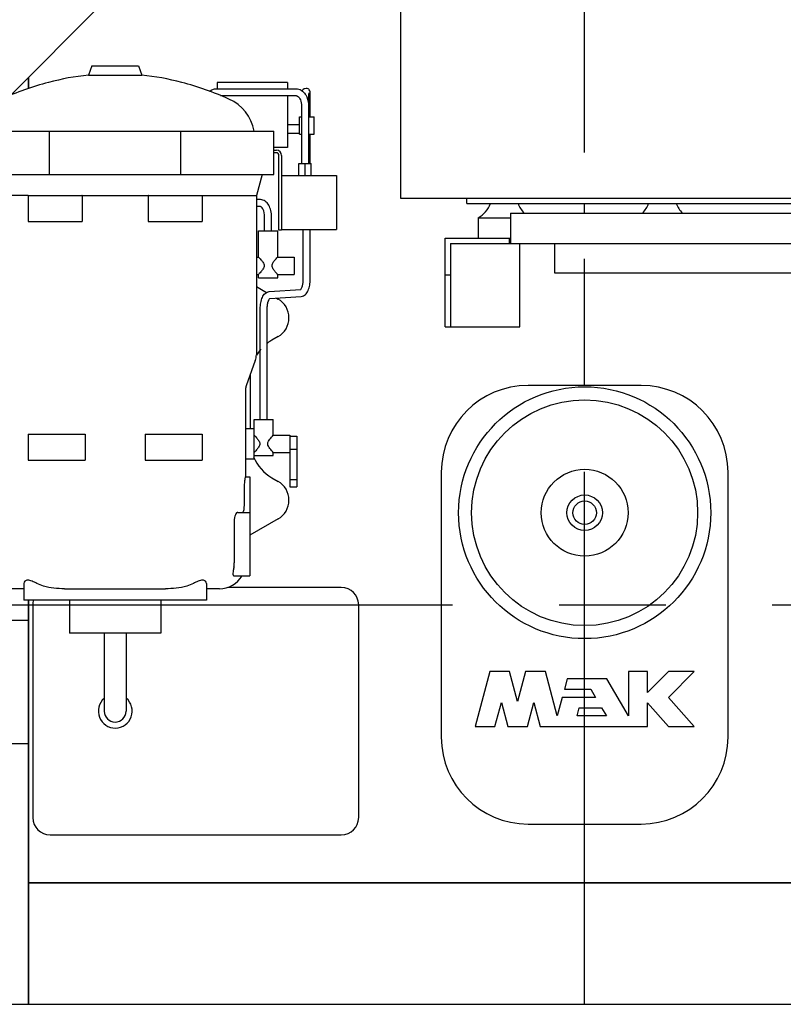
# Model space of a CAD drawing. Header units: millimetres. Extents: x 0 to 1189, y 0 to 841.
# Tile 36 of 140: x 396 to 432, y 250 to 295. Entities that reach past the tile are written whole.
import ezdxf

# ---------------------------------------------------------------- set-up
doc = ezdxf.new("R2010")
doc.units = ezdxf.units.MM
doc.header["$LTSCALE"] = 65.395
doc.linetypes.add('CENTER', pattern=[0.6, 0.375, -0.075, 0.075, -0.075])
for name, color, linetype in [('25007_030000_IMO-2_SKL_PBL1929', 7, 'CONTINUOUS'), ('25007_060000_IMO-2_SKL_PBL1882', 7, 'CONTINUOUS'), ('25007_060000_IMO-2_SKL_PBL1883', 7, 'CONTINUOUS'), ('25007_060000_IMO-2_SKL_PBL1884', 7, 'CONTINUOUS'), ('25007_060000_IMO-2_SKL_PBL1885', 7, 'CONTINUOUS'), ('25007_060000_IMO-2_SKL_PBL1886', 7, 'CONTINUOUS'), ('25007_060000_IMO-2_SKL_PBL1887', 7, 'CONTINUOUS'), ('25007_060000_IMO-2_SKL_PBL1888', 7, 'CONTINUOUS'), ('25007_060000_IMO-2_SKL_PBL1889', 7, 'CONTINUOUS'), ('25007_060000_IMO-2_SKL_PBL1891', 7, 'CONTINUOUS'), ('25007_060000_IMO-2_SKL_PBL1892', 7, 'CONTINUOUS'), ('25007_060000_IMO-2_SKL_PBL1894', 7, 'CONTINUOUS'), ('25007_060000_IMO-2_SKL_PBL1896', 7, 'CONTINUOUS'), ('25007_060000_IMO-2_SKL_PBL1897', 7, 'CONTINUOUS'), ('25007_060000_IMO-2_SKL_PBL1898', 7, 'CONTINUOUS'), ('25007_060000_IMO-2_SKL_PBL1899', 7, 'CONTINUOUS'), ('25097_000000_IMO-2_SKL_PBL1901', 7, 'CONTINUOUS'), ('25097_000000_IMO-2_SKL_PBL1902', 7, 'CONTINUOUS'), ('25097_000000_IMO-2_SKL_PBL1903', 7, 'CONTINUOUS'), ('25097_000000_IMO-2_SKL_PBL1905', 7, 'CONTINUOUS'), ('25097_000000_IMO-2_SKL_PBL1907', 7, 'CONTINUOUS'), ('25097_000000_IMO-2_SKL_PBL1909', 7, 'CONTINUOUS'), ('25097_000000_IMO-2_SKL_PBL1910', 7, 'CONTINUOUS'), ('25097_000000_IMO-2_SKL_PBL1913', 7, 'CONTINUOUS'), ('25097_030000_TLKGS_V_ABL1724', 7, 'CONTINUOUS'), ('25097_100000_TLKGS_V_ABL1879', 7, 'CONTINUOUS'), ('25097_200000_TLKGS_V_ABL1927', 7, 'CONTINUOUS'), ('25097_700000_TLKGS_V_ABL1725', 7, 'CONTINUOUS'), ('25097_800000_TLKGS_V_ABL1911', 7, 'CONTINUOUS'), ('new_view_7_VBL1720', 7, 'CONTINUOUS')]:
    doc.layers.add(name, color=color, linetype=linetype)

# ---------------------------------------------------------------- blocks, each defined once
blk = doc.blocks.new('25097_000000_IMO-2_SKL_PBL1910', base_point=(488.34, 279.1))
at = {"layer": '25097_000000_IMO-2_SKL_PBL1910', "color": 40, "linetype": 'CONTINUOUS'}
for p, q in [((396.8, 291.772), (396.8, 292.284)), ((396.8, 249.6), (396.8, 268.216)), ((396.8, 255.2), (579.88, 255.2))]:
    blk.add_line(p, q, dxfattribs=at)
blk = doc.blocks.new('25097_727000_27_SIMPLE1_B_ABL1726', base_point=(467.675, 307.393))
at = {"layer": '25097_000000_IMO-2_SKL_PBL1910'}
blk.add_blockref('25097_000000_IMO-2_SKL_PBL1910', (488.34, 279.1), dxfattribs=at)
blk = doc.blocks.new('25097_000000_IMO-2_SKL_PBL1909', base_point=(488.34, 279.1))
at = {"layer": '25097_000000_IMO-2_SKL_PBL1909', "color": 40, "linetype": 'CONTINUOUS'}
for p, q in [((396.8, 291.772), (396.8, 292.284)), ((396.8, 249.6), (396.8, 268.216)), ((396.8, 255.2), (579.88, 255.2))]:
    blk.add_line(p, q, dxfattribs=at)
blk = doc.blocks.new('25097_727200_01_SIMPLE1_X_ABL1908', base_point=(488.34, 282.3801))
at = {"layer": '25097_000000_IMO-2_SKL_PBL1909'}
blk.add_blockref('25097_000000_IMO-2_SKL_PBL1909', (488.34, 279.1), dxfattribs=at)
blk = doc.blocks.new('25097_700000_TLKGS_V_ABL1725', base_point=(467.675, 307.393))
at = {"layer": '25097_727000_27_SIMPLE1_B_ABL1726'}
blk.add_blockref('25097_727000_27_SIMPLE1_B_ABL1726', (467.675, 307.393), dxfattribs=at)
at = {"layer": '25097_727200_01_SIMPLE1_X_ABL1908'}
blk.add_blockref('25097_727200_01_SIMPLE1_X_ABL1908', (488.34, 282.38), dxfattribs=at)
blk = doc.blocks.new('25097_111000_21_SIMPLE1_T1_A_PBL1881', base_point=(488.7, 279.1))
at = {"layer": '25097_111000_21_SIMPLE1_T1_A_PBL1881', "color": 7, "linetype": 'CONTINUOUS'}
for p, q in [((396.8, 292.284), (396.8, 291.772)), ((396.8, 268.216), (396.8, 249.6)), ((579.88, 255.2), (396.8, 255.2))]:
    blk.add_line(p, q, dxfattribs=at)
blk = doc.blocks.new('25097_000000_IMO-2_SKL_PBL1905', base_point=(488.34, 279.1))
at = {"layer": '25097_000000_IMO-2_SKL_PBL1905', "color": 40, "linetype": 'CONTINUOUS'}
for p, q in [((396.8, 291.772), (396.8, 292.284)), ((396.8, 249.6), (396.8, 268.216)), ((396.8, 255.2), (579.88, 255.2))]:
    blk.add_line(p, q, dxfattribs=at)
blk = doc.blocks.new('25097_111000_21_SIMPLE1_A_ABL1880', base_point=(488.7, 282.38))
at = {"layer": '25097_000000_IMO-2_SKL_PBL1905'}
blk.add_blockref('25097_000000_IMO-2_SKL_PBL1905', (488.34, 279.1), dxfattribs=at)
at = {"layer": '25097_111000_21_SIMPLE1_T1_A_PBL1881'}
blk.add_blockref('25097_111000_21_SIMPLE1_T1_A_PBL1881', (488.7, 279.1), dxfattribs=at)
blk = doc.blocks.new('25097_000000_IMO-2_SKL_PBL1901', base_point=(488.34, 279.1))
at = {"layer": '25097_000000_IMO-2_SKL_PBL1901', "color": 40, "linetype": 'CONTINUOUS'}
for p, q in [((396.8, 291.772), (396.8, 292.284)), ((396.8, 249.6), (396.8, 268.216)), ((396.8, 255.2), (579.88, 255.2))]:
    blk.add_line(p, q, dxfattribs=at)
blk = doc.blocks.new('25097_171000_21_SIMPLE1_A_ABL1900', base_point=(488.34, 282.38))
at = {"layer": '25097_000000_IMO-2_SKL_PBL1901'}
blk.add_blockref('25097_000000_IMO-2_SKL_PBL1901', (488.34, 279.1), dxfattribs=at)
blk = doc.blocks.new('25097_000000_IMO-2_SKL_PBL1907', base_point=(488.34, 279.1))
at = {"layer": '25097_000000_IMO-2_SKL_PBL1907', "color": 40, "linetype": 'CONTINUOUS'}
for p, q in [((396.8, 291.772), (396.8, 292.284)), ((396.8, 249.6), (396.8, 268.216)), ((396.8, 255.2), (579.88, 255.2))]:
    blk.add_line(p, q, dxfattribs=at)
blk = doc.blocks.new('25097_111200_24_SIMPLE1_T9_X_PBL1914', base_point=(404.5, 263.1))
at = {"layer": '25097_111200_24_SIMPLE1_T9_X_PBL1914', "color": 7, "linetype": 'CONTINUOUS'}
for p, q in [((411.2, 268.8), (405.976, 268.8)), ((397, 268), (397, 258.2)), ((412, 258.2), (412, 268)), ((397.8, 257.4), (411.2, 257.4))]:
    blk.add_line(p, q, dxfattribs=at)
for centre, start, end in [((411.2, 268), 0, 90), ((397.8, 268), 164.2551, 180), ((397.8, 258.2), 180, 270), ((411.2, 258.2), 270, 360)]:
    blk.add_arc(centre, 0.8, start, end, dxfattribs=at)
blk = doc.blocks.new('25097_111200_24_SIMPLE1_T5_X_PBL1923', base_point=(422.4, 268))
at = {"layer": '25097_111200_24_SIMPLE1_T5_X_PBL1923', "color": 7, "linetype": 'CONTINUOUS'}
for p, q in [((425, 278.1), (419.8, 278.1)), ((415.8, 274.1), (415.8, 261.9)), ((429, 261.9), (429, 274.1)), ((418.035, 264.92), (417.36, 262.4)), ((418.946, 264.92), (418.035, 264.92)), ((419.314, 263.546), (418.946, 264.92)), ((419.682, 264.92), (419.314, 263.546)), ((420.593, 264.92), (419.682, 264.92)), ((421.14, 262.88), (420.593, 264.92)), ((424.416, 264.92), (424.416, 262.88)), ((425.296, 264.92), (424.416, 264.92)), ((425.296, 263.96), (425.296, 264.92)), ((426.256, 264.92), (425.296, 263.96)), ((426.256, 263.736), (427.44, 264.92)), ((427.44, 264.92), (426.256, 264.92)), ((421.599, 264.592), (421.47, 264.112)), ((423.428, 264.592), (421.599, 264.592)), ((424.416, 262.88), (423.428, 264.592)), ((421.47, 264.112), (422.689, 264.112)), ((422.689, 264.112), (422.906, 263.736)), ((418.271, 262.4), (418.567, 263.506)), ((418.567, 263.506), (418.864, 262.4)), ((419.765, 262.4), (420.061, 263.506)), ((420.061, 263.506), (420.358, 262.4)), ((421.369, 263.736), (421.14, 262.88)), ((422.906, 263.736), (421.369, 263.736)), ((425.296, 262.4), (425.296, 263.483)), ((425.296, 263.483), (426.256, 262.4)), ((427.44, 262.4), (426.256, 263.736)), ((422.051, 262.88), (422.152, 263.256)), ((422.152, 263.256), (423.183, 263.256)), ((423.183, 263.256), (423.4, 262.88)), ((423.4, 262.88), (422.051, 262.88)), ((417.36, 262.4), (418.271, 262.4)), ((418.864, 262.4), (419.765, 262.4)), ((420.358, 262.4), (425.296, 262.4)), ((426.256, 262.4), (427.44, 262.4)), ((419.8, 257.9), (425, 257.9))]:
    blk.add_line(p, q, dxfattribs=at)
for radius in [5.8, 5.2, 2, 0.818, 0.54]:
    blk.add_circle((422.4, 272.24), radius, dxfattribs=at)
for centre, start, end in [((419.8, 274.1), 90, 180), ((425, 274.1), 0, 90), ((419.8, 261.9), 180, 270), ((425, 261.9), 270, 360)]:
    blk.add_arc(centre, 4, start, end, dxfattribs=at)
blk = doc.blocks.new('25097_111200_24_SIMPLE1_T11_X_PBL2885', base_point=(400.793, 263.694))
at = {"layer": '25097_111200_24_SIMPLE1_T11_X_PBL2885', "color": 7, "linetype": 'CONTINUOUS'}
blk.add_arc((400.8, 263.1), 0.78, 131.1334, 50.2932, dxfattribs=at)
blk = doc.blocks.new('25097_111200_24_SIMPLE1_X_ABL1906', base_point=(488.34, 279.1))
at = {"layer": '25097_000000_IMO-2_SKL_PBL1907'}
blk.add_blockref('25097_000000_IMO-2_SKL_PBL1907', (488.34, 279.1), dxfattribs=at)
at = {"layer": '25097_111200_24_SIMPLE1_T11_X_PBL2885'}
blk.add_blockref('25097_111200_24_SIMPLE1_T11_X_PBL2885', (400.793, 263.694), dxfattribs=at)
at = {"layer": '25097_111200_24_SIMPLE1_T5_X_PBL1923'}
blk.add_blockref('25097_111200_24_SIMPLE1_T5_X_PBL1923', (422.4, 268), dxfattribs=at)
at = {"layer": '25097_111200_24_SIMPLE1_T9_X_PBL1914'}
blk.add_blockref('25097_111200_24_SIMPLE1_T9_X_PBL1914', (404.5, 263.1), dxfattribs=at)
blk = doc.blocks.new('25097_100000_TLKGS_V_ABL1879', base_point=(488.7, 282.3801))
at = {"layer": '25097_111000_21_SIMPLE1_A_ABL1880'}
blk.add_blockref('25097_111000_21_SIMPLE1_A_ABL1880', (488.7, 282.3801), dxfattribs=at)
at = {"layer": '25097_111200_24_SIMPLE1_X_ABL1906'}
blk.add_blockref('25097_111200_24_SIMPLE1_X_ABL1906', (488.34, 279.1), dxfattribs=at)
at = {"layer": '25097_171000_21_SIMPLE1_A_ABL1900'}
blk.add_blockref('25097_171000_21_SIMPLE1_A_ABL1900', (488.34, 282.3801), dxfattribs=at)
blk = doc.blocks.new('25097_000000_IMO-2_SKL_PBL1913', base_point=(488.34, 279.1))
at = {"layer": '25097_000000_IMO-2_SKL_PBL1913', "color": 40, "linetype": 'CONTINUOUS'}
for p, q in [((396.8, 291.772), (396.8, 292.284)), ((396.8, 249.6), (396.8, 268.216)), ((396.8, 255.2), (579.88, 255.2))]:
    blk.add_line(p, q, dxfattribs=at)
blk = doc.blocks.new('25097_832000_02_SIMPLE1_C_ABL1912', base_point=(488.34, 282.38))
at = {"layer": '25097_000000_IMO-2_SKL_PBL1913'}
blk.add_blockref('25097_000000_IMO-2_SKL_PBL1913', (488.34, 279.1), dxfattribs=at)
blk = doc.blocks.new('25097_800000_TLKGS_V_ABL1911', base_point=(488.34, 282.3801))
at = {"layer": '25097_832000_02_SIMPLE1_C_ABL1912'}
blk.add_blockref('25097_832000_02_SIMPLE1_C_ABL1912', (488.34, 282.3801), dxfattribs=at)
blk = doc.blocks.new('25007_030000_IMO-2_SKL_PBL1929', base_point=(422.4, 268.04))
at = {"layer": '25007_030000_IMO-2_SKL_PBL1929', "color": 40, "linetype": 'CONTINUOUS'}
for p, q in [((422.4, 286.04), (422.4, 286.48)), ((422.4, 278.1), (422.4, 283.28)), ((422.4, 249.6), (422.4, 257.9))]:
    blk.add_line(p, q, dxfattribs=at)
blk = doc.blocks.new('25007_210700_21_SIMPLE1_A_ABL1928', base_point=(422.4, 268.04))
at = {"layer": '25007_030000_IMO-2_SKL_PBL1929'}
blk.add_blockref('25007_030000_IMO-2_SKL_PBL1929', (422.4, 268.04), dxfattribs=at)
blk = doc.blocks.new('25097_200000_TLKGS_V_ABL1927', base_point=(491.2, 274.9))
at = {"layer": '25007_210700_21_SIMPLE1_A_ABL1928'}
blk.add_blockref('25007_210700_21_SIMPLE1_A_ABL1928', (422.4, 268.04), dxfattribs=at)
blk = doc.blocks.new('25097_030000_TLKGS_V_ABL1724', base_point=(468.035, 307.393))
at = {"layer": '25097_100000_TLKGS_V_ABL1879'}
blk.add_blockref('25097_100000_TLKGS_V_ABL1879', (488.7, 282.38), dxfattribs=at)
at = {"layer": '25097_200000_TLKGS_V_ABL1927'}
blk.add_blockref('25097_200000_TLKGS_V_ABL1927', (491.2, 274.9), dxfattribs=at)
at = {"layer": '25097_700000_TLKGS_V_ABL1725'}
blk.add_blockref('25097_700000_TLKGS_V_ABL1725', (467.675, 307.393), dxfattribs=at)
at = {"layer": '25097_800000_TLKGS_V_ABL1911'}
blk.add_blockref('25097_800000_TLKGS_V_ABL1911', (488.34, 282.38), dxfattribs=at)
blk = doc.blocks.new('25007_060000_IMO-2_SKL_PBL1889', base_point=(413.9, 279.1))
at = {"layer": '25007_060000_IMO-2_SKL_PBL1889', "color": 40, "linetype": 'CONTINUOUS'}
for p, q in [((396.8, 291.772), (396.8, 292.284)), ((396.8, 249.6), (396.8, 268.216)), ((396.8, 255.2), (431, 255.2))]:
    blk.add_line(p, q, dxfattribs=at)
blk = doc.blocks.new('25007_724700_04_SIMPLE1_A_ABL1730', base_point=(383.661, 293.421))
at = {"layer": '25007_060000_IMO-2_SKL_PBL1889'}
blk.add_blockref('25007_060000_IMO-2_SKL_PBL1889', (413.9, 279.1), dxfattribs=at)
blk = doc.blocks.new('25007_060000_IMO-2_SKL_PBL1886', base_point=(413.9, 279.1))
at = {"layer": '25007_060000_IMO-2_SKL_PBL1886', "color": 40, "linetype": 'CONTINUOUS'}
for p, q in [((396.8, 291.772), (396.8, 292.284)), ((396.8, 249.6), (396.8, 268.216)), ((396.8, 255.2), (431, 255.2))]:
    blk.add_line(p, q, dxfattribs=at)
blk = doc.blocks.new('25007_833200_01_SIMPLE1_X_ABL1732', base_point=(397.327, 279.1))
at = {"layer": '25007_060000_IMO-2_SKL_PBL1886'}
blk.add_blockref('25007_060000_IMO-2_SKL_PBL1886', (413.9, 279.1), dxfattribs=at)
blk = doc.blocks.new('25007_060000_IMO-2_SKL_PBL1888', base_point=(413.9, 279.1))
at = {"layer": '25007_060000_IMO-2_SKL_PBL1888', "color": 40, "linetype": 'CONTINUOUS'}
for p, q in [((396.8, 291.772), (396.8, 292.284)), ((396.8, 249.6), (396.8, 268.216)), ((396.8, 255.2), (431, 255.2))]:
    blk.add_line(p, q, dxfattribs=at)
blk = doc.blocks.new('25007_725500_29_SIMPLE1_X#AF1_ABL1734', base_point=(391.971, 307.239))
at = {"layer": '25007_060000_IMO-2_SKL_PBL1888'}
blk.add_blockref('25007_060000_IMO-2_SKL_PBL1888', (413.9, 279.1), dxfattribs=at)
blk = doc.blocks.new('25007_833000_15_SIMPLE1_T1_D_PBL1787', base_point=(397.85, 296.696))
at = {"layer": '25007_833000_15_SIMPLE1_T1_D_PBL1787', "color": 7, "linetype": 'CONTINUOUS'}
for p, q in [((410.9, 306.816), (410.9, 307.416)), ((410.9, 307.416), (415.1, 307.416)), ((415.1, 306.816), (415.1, 307.416)), ((410.9, 306.816), (415.1, 306.816)), ((400.828, 299.513), (408.272, 302.215)), ((401.852, 296.693), (409.296, 299.395)), ((392.893, 292.616), (397.931, 297.666)), ((395.979, 291.46), (400.055, 295.547)), ((380.6, 292.165), (380.6, 293.376)), ((381.4, 293.376), (380.6, 293.376)), ((381.4, 291.807), (381.4, 293.376)), ((388.68, 291.176), (389.424, 291.176)), ((380.6, 289.3), (380.6, 289.676)), ((381.4, 285.976), (381.4, 289.676)), ((381.4, 288.176), (383.163, 288.176)), ((386.763, 288.176), (388.752, 288.176)), ((386.9, 287.104), (386.9, 288.176)), ((389.087, 288.176), (389.424, 288.176)), ((391.1, 288.367), (391.1, 287.104)), ((390.5, 286.745), (387.5, 286.745)), ((390.5, 286.54), (387.5, 286.54)), ((381.4, 285.976), (380.6, 285.976))]:
    blk.add_line(p, q, dxfattribs=at)
for centre, radius, start, end in [((406.6, 306.821), 4.9, 289.9548, 359.9405), ((406.6, 306.821), 7.9, 289.9548, 359.9631), ((403.524, 292.087), 7.9, 109.9548, 135.0723), ((403.524, 292.087), 4.9, 109.9548, 135.0723), ((389.424, 296.076), 4.9, 270, 315.0723), ((389.424, 296.076), 7.9, 270, 300.8558)]:
    blk.add_arc(centre, radius, start, end, dxfattribs=at)
for points, knots in [([(390.239, 288.227), (390.137, 287.984), (389.764, 287.549), (388.951, 287.309), (388.128, 287.517), (387.737, 287.936), (387.623, 288.175)], [0, 0, 0, 0, 0.245797, 0.499499, 0.753555, 1, 1, 1, 1]), ([(389.087, 288.176), (389.06, 288.176), (388.948, 288.176), (388.836, 288.176), (388.752, 288.176)], [0, 0, 0, 0, 0.246273, 1, 1, 1, 1]), ([(387.5, 286.745), (387.422, 286.745), (387.266, 286.774), (387.067, 286.898), (386.932, 287.085), (386.9, 287.235), (386.9, 287.309)], [0, 0, 0, 0, 0.257136, 0.510151, 0.757222, 1, 1, 1, 1]), ([(387.5, 286.54), (387.422, 286.54), (387.266, 286.569), (387.067, 286.693), (386.932, 286.88), (386.9, 287.03), (386.9, 287.104)], [0, 0, 0, 0, 0.257136, 0.510151, 0.757222, 1, 1, 1, 1]), ([(391.1, 287.309), (391.1, 287.235), (391.068, 287.085), (390.933, 286.898), (390.734, 286.774), (390.578, 286.745), (390.5, 286.745)], [0, 0, 0, 0, 0.242778, 0.489849, 0.742864, 1, 1, 1, 1]), ([(391.1, 287.104), (391.1, 287.03), (391.068, 286.88), (390.933, 286.693), (390.734, 286.569), (390.578, 286.54), (390.5, 286.54)], [0, 0, 0, 0, 0.242778, 0.489849, 0.742864, 1, 1, 1, 1])]:
    blk.add_open_spline(points, degree=3, knots=knots, dxfattribs=at)
blk = doc.blocks.new('25007_060000_IMO-2_SKL_PBL1892', base_point=(413.9, 279.1))
at = {"layer": '25007_060000_IMO-2_SKL_PBL1892', "color": 40, "linetype": 'CONTINUOUS'}
for p, q in [((396.8, 291.772), (396.8, 292.284)), ((396.8, 249.6), (396.8, 268.216)), ((396.8, 255.2), (431, 255.2))]:
    blk.add_line(p, q, dxfattribs=at)
blk = doc.blocks.new('25007_833000_15_SIMPLE1_D_ABL1736', base_point=(398.54, 283.27))
at = {"layer": '25007_060000_IMO-2_SKL_PBL1892'}
blk.add_blockref('25007_060000_IMO-2_SKL_PBL1892', (413.9, 279.1), dxfattribs=at)
at = {"layer": '25007_833000_15_SIMPLE1_T1_D_PBL1787'}
blk.add_blockref('25007_833000_15_SIMPLE1_T1_D_PBL1787', (397.85, 296.696), dxfattribs=at)
blk = doc.blocks.new('25007_060000_IMO-2_SKL_PBL1887', base_point=(413.9, 279.1))
at = {"layer": '25007_060000_IMO-2_SKL_PBL1887', "color": 40, "linetype": 'CONTINUOUS'}
for p, q in [((396.8, 291.772), (396.8, 292.284)), ((396.8, 249.6), (396.8, 268.216)), ((396.8, 255.2), (431, 255.2))]:
    blk.add_line(p, q, dxfattribs=at)
blk = doc.blocks.new('25007_728000_05_SIMPLE1_F_ABL1740', base_point=(398.56, 284.9))
at = {"layer": '25007_060000_IMO-2_SKL_PBL1887'}
blk.add_blockref('25007_060000_IMO-2_SKL_PBL1887', (413.9, 279.1), dxfattribs=at)
blk = doc.blocks.new('25007_060000_IMO-2_SKL_PBL1891', base_point=(413.9, 279.1))
at = {"layer": '25007_060000_IMO-2_SKL_PBL1891', "color": 40, "linetype": 'CONTINUOUS'}
for p, q in [((396.8, 291.772), (396.8, 292.284)), ((396.8, 249.6), (396.8, 268.216)), ((396.8, 255.2), (431, 255.2))]:
    blk.add_line(p, q, dxfattribs=at)
blk = doc.blocks.new('25007_116500_03_SIMPLE1_A_ABL1890', base_point=(413.9, 295.16))
at = {"layer": '25007_060000_IMO-2_SKL_PBL1891'}
blk.add_blockref('25007_060000_IMO-2_SKL_PBL1891', (413.9, 279.1), dxfattribs=at)
blk = doc.blocks.new('25007_062000_TLKGS_KGS_TL_V_ABL1729', base_point=(383.661, 307.239))
at = {"layer": '25007_116500_03_SIMPLE1_A_ABL1890'}
blk.add_blockref('25007_116500_03_SIMPLE1_A_ABL1890', (413.9, 295.16), dxfattribs=at)
at = {"layer": '25007_724700_04_SIMPLE1_A_ABL1730'}
blk.add_blockref('25007_724700_04_SIMPLE1_A_ABL1730', (383.661, 293.421), dxfattribs=at)
at = {"layer": '25007_725500_29_SIMPLE1_X#AF1_ABL1734'}
blk.add_blockref('25007_725500_29_SIMPLE1_X#AF1_ABL1734', (391.971, 307.239), dxfattribs=at)
at = {"layer": '25007_728000_05_SIMPLE1_F_ABL1740'}
blk.add_blockref('25007_728000_05_SIMPLE1_F_ABL1740', (398.56, 284.9), dxfattribs=at)
at = {"layer": '25007_833000_15_SIMPLE1_D_ABL1736'}
blk.add_blockref('25007_833000_15_SIMPLE1_D_ABL1736', (398.54, 283.27), dxfattribs=at)
at = {"layer": '25007_833200_01_SIMPLE1_X_ABL1732'}
blk.add_blockref('25007_833200_01_SIMPLE1_X_ABL1732', (397.327, 279.1), dxfattribs=at)
blk = doc.blocks.new('25007_060000_IMO-2_SKL_PBL1885', base_point=(413.9, 279.1))
at = {"layer": '25007_060000_IMO-2_SKL_PBL1885', "color": 40, "linetype": 'CONTINUOUS'}
for p, q in [((396.8, 291.772), (396.8, 292.284)), ((396.8, 249.6), (396.8, 268.216)), ((396.8, 255.2), (431, 255.2))]:
    blk.add_line(p, q, dxfattribs=at)
blk = doc.blocks.new('25007_641000_05_SIMPLE1_E_ABL1763', base_point=(407.18, 279.1))
at = {"layer": '25007_060000_IMO-2_SKL_PBL1885'}
blk.add_blockref('25007_060000_IMO-2_SKL_PBL1885', (413.9, 279.1), dxfattribs=at)
blk = doc.blocks.new('25007_060000_IMO-2_SKL_PBL1897', base_point=(413.9, 279.1))
at = {"layer": '25007_060000_IMO-2_SKL_PBL1897', "color": 40, "linetype": 'CONTINUOUS'}
for p, q in [((396.8, 291.772), (396.8, 292.284)), ((396.8, 249.6), (396.8, 268.216)), ((396.8, 255.2), (431, 255.2))]:
    blk.add_line(p, q, dxfattribs=at)
blk = doc.blocks.new('25007_644000_01_SIMPLE1_C_ABL1811', base_point=(407.56, 279.1))
at = {"layer": '25007_060000_IMO-2_SKL_PBL1897'}
blk.add_blockref('25007_060000_IMO-2_SKL_PBL1897', (413.9, 279.1), dxfattribs=at)
blk = doc.blocks.new('25007_765000_05_SIMPLE1_T1_X_PBL1843', base_point=(401.502, 277.956))
at = {"layer": '25007_765000_05_SIMPLE1_T1_X_PBL1843', "color": 7, "linetype": 'CONTINUOUS'}
for p, q in [((399.712, 292.816), (399.56, 292.392)), ((399.712, 292.816), (401.872, 292.816)), ((401.872, 292.816), (402.024, 292.392)), ((399.56, 292.392), (402.024, 292.392)), ((405.492, 292.051), (405.492, 291.767)), ((408.732, 292.051), (405.492, 292.051)), ((408.732, 292.051), (408.732, 291.767)), ((405.443, 291.767), (409.121, 291.767)), ((409.583, 291.774), (409.527, 291.768)), ((409.597, 291.775), (409.583, 291.774)), ((405.638, 291.447), (409.121, 291.447)), ((408.732, 291.447), (408.732, 289.056)), ((409.372, 290.967), (409.372, 288.327)), ((409.692, 290.969), (409.692, 288.327)), ((409.772, 290.476), (409.772, 290.975)), ((409.272, 289.956), (409.272, 290.476)), ((409.272, 290.476), (409.372, 290.476)), ((409.692, 290.476), (409.952, 290.476)), ((409.952, 289.676), (409.952, 290.476)), ((393.492, 287.816), (393.492, 289.816)), ((393.492, 289.816), (408.092, 289.816)), ((397.768, 287.816), (397.768, 289.816)), ((403.816, 287.816), (403.816, 289.816)), ((408.092, 287.816), (408.092, 289.816)), ((408.732, 290.116), (409.272, 290.116)), ((409.272, 289.676), (409.272, 289.876)), ((408.732, 289.716), (409.272, 289.716)), ((409.272, 289.676), (409.372, 289.676)), ((409.692, 289.676), (409.952, 289.676)), ((409.772, 288.327), (409.772, 289.676)), ((408.732, 289.056), (408.092, 289.056)), ((408.092, 288.936), (408.212, 288.936)), ((408.212, 288.816), (408.092, 288.816)), ((408.332, 285.256), (408.332, 288.696)), ((408.452, 288.696), (408.452, 285.256)), ((409.252, 287.767), (409.252, 288.327)), ((409.252, 288.327), (409.812, 288.327)), ((409.532, 287.767), (409.532, 288.327)), ((409.812, 287.767), (409.812, 288.327)), ((393.492, 287.816), (408.092, 287.816)), ((394.032, 287.816), (394.292, 286.846)), ((407.552, 287.816), (407.292, 286.846)), ((408.452, 287.767), (410.972, 287.767)), ((410.972, 287.767), (410.972, 285.287)), ((394.292, 286.846), (394.292, 279.518)), ((396.792, 286.846), (394.292, 286.846)), ((396.792, 286.856), (396.792, 285.656)), ((396.792, 286.856), (399.261, 286.856)), ((399.273, 286.846), (399.261, 286.856)), ((399.273, 286.846), (399.273, 285.656)), ((399.273, 286.846), (402.311, 286.846)), ((402.323, 286.856), (402.311, 286.846)), ((402.311, 286.846), (402.311, 285.656)), ((402.323, 286.856), (404.792, 286.856)), ((404.792, 286.856), (404.792, 285.656)), ((404.792, 286.846), (407.292, 286.846)), ((407.292, 286.846), (407.292, 279.518)), ((407.483, 286.66), (407.292, 286.662)), ((407.48, 286.34), (407.292, 286.342)), ((407.672, 285.216), (407.672, 285.86)), ((407.992, 285.216), (407.992, 285.86)), ((396.792, 285.656), (399.273, 285.656)), ((402.311, 285.656), (404.792, 285.656)), ((408.452, 285.256), (408.332, 285.256)), ((408.452, 285.287), (410.972, 285.287)), ((409.452, 282.999), (409.452, 285.287)), ((409.772, 282.999), (409.772, 285.287)), ((407.392, 284.016), (407.392, 285.216)), ((407.392, 285.216), (408.272, 285.216)), ((408.272, 284.016), (408.272, 285.216)), ((407.292, 284.016), (407.392, 284.016)), ((408.272, 284.016), (409.032, 284.016)), ((409.032, 284.016), (409.032, 283.216)), ((407.292, 283.216), (407.392, 283.216)), ((407.392, 283.056), (407.392, 283.216)), ((407.392, 283.056), (408.272, 283.056)), ((408.272, 283.056), (408.272, 283.216)), ((408.272, 283.216), (409.032, 283.216)), ((407.292, 282.658), (407.761, 282.388)), ((407.886, 282.428), (409.338, 282.519)), ((407.916, 282.109), (409.358, 282.2)), ((408.213, 282.128), (408.291, 282.082)), ((407.472, 276.532), (407.472, 281.628)), ((407.792, 276.532), (407.792, 281.628)), ((408.292, 280.35), (408.007, 280.185)), ((394.34, 279.245), (394.763, 278.08)), ((407.244, 279.245), (406.821, 278.08)), ((407.007, 278.453), (407.007, 276.116)), ((394.792, 277.916), (394.792, 273.365)), ((406.792, 277.916), (406.792, 273.896)), ((407.192, 274.716), (407.192, 276.532)), ((407.192, 276.532), (408.072, 276.532)), ((408.072, 275.816), (408.072, 276.532)), ((396.792, 275.856), (396.792, 274.656)), ((396.792, 275.856), (399.416, 275.856)), ((399.416, 275.856), (399.416, 274.656)), ((402.168, 275.856), (402.168, 274.656)), ((402.168, 275.856), (404.792, 275.856)), ((404.792, 275.856), (404.792, 274.656)), ((406.792, 276.116), (407.192, 276.116)), ((408.072, 275.816), (408.832, 275.816)), ((408.832, 275.816), (408.832, 273.432)), ((408.832, 275.769), (409.152, 275.769)), ((409.152, 275.769), (409.152, 273.432)), ((392.112, 267.616), (392.112, 275.616)), ((393.112, 275.616), (392.112, 275.616)), ((393.112, 267.616), (393.112, 275.616)), ((407.192, 274.872), (408.072, 274.872)), ((408.072, 274.872), (408.072, 275.016)), ((408.072, 275.016), (408.832, 275.016)), ((408.832, 275.165), (409.152, 275.165)), ((392.112, 274.386), (392.032, 274.386)), ((396.792, 274.656), (399.416, 274.656)), ((402.168, 274.656), (404.792, 274.656)), ((406.792, 274.716), (407.192, 274.716)), ((406.787, 273.896), (406.992, 273.896)), ((406.992, 273.896), (406.992, 269.336)), ((394.792, 273.856), (393.112, 273.856)), ((408.01, 273.845), (408.29, 273.684)), ((408.832, 273.774), (409.152, 273.774)), ((406.727, 273.256), (406.727, 272.656)), ((408.832, 273.432), (409.152, 273.432)), ((406.435, 272.256), (406.992, 272.256)), ((406.273, 271.856), (406.273, 269.936)), ((408.292, 271.951), (406.992, 271.2)), ((394.794, 269.867), (394.793, 269.936)), ((394.932, 269.376), (393.112, 269.376)), ((396.592, 268.985), (396.592, 268.216)), ((404.992, 268.985), (404.992, 268.216)), ((406.263, 269.336), (406.992, 269.336)), ((392.112, 268.846), (392.032, 268.846)), ((396.592, 268.736), (395.992, 268.736)), ((398.468, 268.736), (403.116, 268.736)), ((405.592, 268.736), (404.992, 268.736)), ((404.992, 268.216), (396.592, 268.216)), ((398.692, 268.216), (398.692, 266.696)), ((402.892, 268.216), (402.892, 266.696)), ((393.112, 267.616), (392.112, 267.616)), ((402.892, 266.696), (398.692, 266.696)), ((400.292, 266.696), (400.292, 263.096)), ((401.292, 266.696), (401.292, 263.096))]:
    blk.add_line(p, q, dxfattribs=at)
for centre, radius, start, end in [((401.386, 278.213), 14.32, 104.8001, 114.0262), ((400.792, 280.461), 11.995, 95.8954, 104.8001), ((400.792, 280.461), 11.995, 75.1999, 84.1046), ((400.198, 278.213), 14.32, 65.9738, 75.1999), ((396.378, 289.447), 2.02, 114.0262, 169.4728), ((405.206, 289.447), 2.02, 10.5272, 65.9738), ((408.913, 291.1), 0.432, 32.3628, 32.9543), ((408.212, 288.696), 0.24, 0, 90), ((408.212, 288.696), 0.12, 0, 90), ((407.792, 281.216), 1, 300, 60.0419), ((409.007, 278.453), 2, 120, 126.9449), ((395.092, 279.518), 0.8, 180, 199.9645), ((406.492, 279.518), 0.8, 340.0355, 360), ((409.007, 278.453), 2, 138.8095, 148.706), ((409.007, 278.453), 2, 175.255, 180), ((394.312, 277.916), 0.48, 0, 19.9645), ((407.272, 277.916), 0.48, 160.0355, 180), ((409.007, 275.579), 2, 202.7407, 240.1208), ((407.792, 272.817), 1, 300, 60.1208), ((395.992, 269.936), 1.2, 183.2772, 270), ((405.172, 269.936), 1.101, 349.5171, 359.9832), ((405.592, 269.936), 1.2, 270, 330), ((400.792, 263.096), 0.5, 180, 360)]:
    blk.add_arc(centre, radius, start, end, dxfattribs=at)
blk.add_ellipse((408.933, 289.916), major_axis=(0.346, 0), ratio=0.57735, start_param=6.08285, end_param=6.48352, dxfattribs=at)
for points, knots in [([(405.139, 291.648), (405.181, 291.684), (405.277, 291.745), (405.389, 291.767), (405.443, 291.767)], [0, 0, 0, 0, 0.505773, 1, 1, 1, 1]), ([(409.121, 291.767), (409.204, 291.767), (409.377, 291.713), (409.497, 291.583), (409.545, 291.509)], [0, 0, 0, 0, 0.485406, 1, 1, 1, 1]), ([(409.527, 291.768), (409.498, 291.765), (409.443, 291.743), (409.407, 291.696), (409.396, 291.67)], [0, 0, 0, 0, 0.506084, 1, 1, 1, 1]), ([(409.772, 290.975), (409.772, 291.071), (409.772, 291.209), (409.769, 291.382), (409.768, 291.484), (409.765, 291.561), (409.763, 291.636), (409.732, 291.735), (409.645, 291.776), (409.597, 291.775)], [0, 0, 0, 0, 0.325534, 0.466489, 0.582853, 0.66946, 0.727947, 0.838178, 1, 1, 1, 1]), ([(409.701, 291.582), (409.703, 291.602), (409.696, 291.502), (409.697, 291.461), (409.694, 291.338), (409.693, 291.182), (409.692, 291.042), (409.692, 290.969)], [0, 0, 0, 0, 0.098203, 0.199508, 0.326828, 0.64096, 1, 1, 1, 1]), ([(409.121, 291.447), (409.132, 291.447), (409.199, 291.436), (409.249, 291.378), (409.278, 291.331)], [0, 0, 0, 0, 0.168402, 1, 1, 1, 1]), ([(409.278, 291.331), (409.293, 291.307), (409.351, 291.195), (409.372, 291.066), (409.372, 290.967)], [0, 0, 0, 0, 0.221535, 1, 1, 1, 1]), ([(409.545, 291.509), (409.569, 291.471), (409.657, 291.304), (409.692, 291.111), (409.692, 290.967)], [0, 0, 0, 0, 0.238432, 1, 1, 1, 1]), ([(407.992, 285.86), (407.992, 285.958), (407.971, 286.148), (407.878, 286.403), (407.718, 286.601), (407.559, 286.659), (407.483, 286.66)], [0, 0, 0, 0, 0.284257, 0.546251, 0.780028, 1, 1, 1, 1]), ([(407.672, 285.86), (407.672, 285.986), (407.644, 286.159), (407.543, 286.31), (407.494, 286.34), (407.48, 286.34)], [0, 0, 0, 0, 0.703964, 0.919294, 1, 1, 1, 1]), ([(407.392, 284.016), (407.403, 284.004), (407.439, 283.964), (407.508, 283.884), (407.598, 283.773), (407.649, 283.671), (407.649, 283.616)], [0, 0, 0, 0, 0.097647, 0.339837, 0.655065, 1, 1, 1, 1]), ([(408.015, 283.616), (408.015, 283.671), (408.066, 283.773), (408.156, 283.884), (408.225, 283.964), (408.261, 284.004), (408.272, 284.016)], [0, 0, 0, 0, 0.344935, 0.660164, 0.902353, 1, 1, 1, 1]), ([(407.649, 283.616), (407.649, 283.561), (407.598, 283.459), (407.508, 283.348), (407.439, 283.268), (407.403, 283.228), (407.392, 283.216)], [0, 0, 0, 0, 0.344935, 0.660163, 0.902353, 1, 1, 1, 1]), ([(408.272, 283.216), (408.261, 283.228), (408.225, 283.268), (408.156, 283.348), (408.066, 283.459), (408.015, 283.561), (408.015, 283.616)], [0, 0, 0, 0, 0.097647, 0.339837, 0.655065, 1, 1, 1, 1]), ([(409.333, 282.523), (409.35, 282.539), (409.382, 282.595), (409.437, 282.751), (409.452, 282.896), (409.452, 282.999)], [0, 0, 0, 0, 0.140371, 0.378355, 1, 1, 1, 1]), ([(409.358, 282.2), (409.428, 282.204), (409.568, 282.275), (409.688, 282.477), (409.757, 282.723), (409.772, 282.904), (409.772, 282.999)], [0, 0, 0, 0, 0.215561, 0.442948, 0.706961, 1, 1, 1, 1]), ([(409.327, 282.517), (409.328, 282.518), (409.33, 282.52), (409.332, 282.522), (409.333, 282.523)], [0, 0, 0, 0, 0.411214, 1, 1, 1, 1]), ([(407.472, 281.628), (407.472, 281.723), (407.487, 281.904), (407.556, 282.151), (407.676, 282.352), (407.816, 282.423), (407.886, 282.428)], [0, 0, 0, 0, 0.293041, 0.557055, 0.784441, 1, 1, 1, 1]), ([(407.792, 281.628), (407.792, 281.688), (407.799, 281.801), (407.83, 281.952), (407.872, 282.053), (407.904, 282.102), (407.918, 282.111)], [0, 0, 0, 0, 0.352594, 0.666958, 0.900713, 1, 1, 1, 1]), ([(407.192, 275.816), (407.203, 275.804), (407.239, 275.764), (407.308, 275.684), (407.398, 275.573), (407.475, 275.416), (407.398, 275.259), (407.308, 275.148), (407.239, 275.068), (407.203, 275.028), (407.192, 275.016)], [0, 0, 0, 0, 0.048824, 0.16992, 0.327537, 0.5, 0.672463, 0.83008, 0.951176, 1, 1, 1, 1]), ([(407.815, 275.416), (407.815, 275.495), (407.916, 275.64), (408.018, 275.756), (408.072, 275.816)], [0, 0, 0, 0, 0.495813, 1, 1, 1, 1]), ([(408.072, 275.016), (408.018, 275.076), (407.916, 275.192), (407.815, 275.337), (407.815, 275.416)], [0, 0, 0, 0, 0.504187, 1, 1, 1, 1]), ([(406.787, 273.896), (406.783, 273.896), (406.78, 273.872), (406.77, 273.843), (406.761, 273.78), (406.751, 273.704), (406.741, 273.607), (406.73, 273.457), (406.727, 273.338), (406.727, 273.256)], [0, 0, 0, 0, 0.021457, 0.079464, 0.172368, 0.296633, 0.447569, 0.619529, 1, 1, 1, 1]), ([(394.793, 269.936), (394.797, 270.197), (394.836, 270.774), (394.861, 271.666), (394.831, 272.548), (394.792, 273.113), (394.792, 273.365)], [0, 0, 0, 0, 0.228344, 0.505544, 0.779848, 1, 1, 1, 1]), ([(406.727, 272.656), (406.727, 272.605), (406.725, 272.51), (406.711, 272.383), (406.698, 272.303), (406.668, 272.256), (406.654, 272.256)], [0, 0, 0, 0, 0.369969, 0.683428, 0.896842, 1, 1, 1, 1]), ([(406.435, 272.256), (406.413, 272.256), (406.364, 272.222), (406.318, 272.134), (406.282, 272.007), (406.273, 271.909), (406.273, 271.856)], [0, 0, 0, 0, 0.138912, 0.35532, 0.651981, 1, 1, 1, 1]), ([(406.255, 269.736), (406.246, 269.685), (406.229, 269.591), (406.214, 269.479), (406.213, 269.406), (406.219, 269.368), (406.236, 269.341), (406.255, 269.336), (406.263, 269.336)], [0, 0, 0, 0, 0.36337, 0.671268, 0.788492, 0.876534, 0.940755, 1, 1, 1, 1]), ([(397.192, 268.985), (397.119, 269.021), (397.013, 269.074), (396.869, 269.121), (396.755, 269.14), (396.629, 269.11), (396.592, 269.022), (396.592, 268.985)], [0, 0, 0, 0, 0.347239, 0.505692, 0.64327, 0.843606, 1, 1, 1, 1]), ([(398.468, 268.736), (398.141, 268.736), (397.698, 268.777), (397.29, 268.936), (397.192, 268.985)], [0, 0, 0, 0, 0.749494, 1, 1, 1, 1]), ([(404.392, 268.985), (404.294, 268.936), (403.886, 268.777), (403.443, 268.736), (403.116, 268.736)], [0, 0, 0, 0, 0.250506, 1, 1, 1, 1]), ([(404.992, 268.985), (404.992, 269.022), (404.955, 269.11), (404.829, 269.14), (404.715, 269.121), (404.571, 269.074), (404.465, 269.021), (404.392, 268.985)], [0, 0, 0, 0, 0.156394, 0.35673, 0.494307, 0.65276, 1, 1, 1, 1])]:
    blk.add_open_spline(points, degree=3, knots=knots, dxfattribs=at)
blk = doc.blocks.new('25007_060000_IMO-2_SKL_PBL1899', base_point=(413.9, 279.1))
at = {"layer": '25007_060000_IMO-2_SKL_PBL1899', "color": 40, "linetype": 'CONTINUOUS'}
for p, q in [((396.8, 291.772), (396.8, 292.284)), ((396.8, 249.6), (396.8, 268.216)), ((396.8, 255.2), (431, 255.2))]:
    blk.add_line(p, q, dxfattribs=at)
blk = doc.blocks.new('25007_765000_05_SIMPLE1_X_ABL1842', base_point=(411.116, 279.1))
at = {"layer": '25007_060000_IMO-2_SKL_PBL1899'}
blk.add_blockref('25007_060000_IMO-2_SKL_PBL1899', (413.9, 279.1), dxfattribs=at)
at = {"layer": '25007_765000_05_SIMPLE1_T1_X_PBL1843'}
blk.add_blockref('25007_765000_05_SIMPLE1_T1_X_PBL1843', (401.502, 277.956), dxfattribs=at)
blk = doc.blocks.new('25007_060000_IMO-2_SKL_PBL1898', base_point=(413.9, 279.1))
at = {"layer": '25007_060000_IMO-2_SKL_PBL1898', "color": 40, "linetype": 'CONTINUOUS'}
for p, q in [((396.8, 291.772), (396.8, 292.284)), ((396.8, 249.6), (396.8, 268.216)), ((396.8, 255.2), (431, 255.2))]:
    blk.add_line(p, q, dxfattribs=at)
blk = doc.blocks.new('25007_644000_02_SIMPLE1_C_ABL1852', base_point=(408.868, 279.1))
at = {"layer": '25007_060000_IMO-2_SKL_PBL1898'}
blk.add_blockref('25007_060000_IMO-2_SKL_PBL1898', (413.9, 279.1), dxfattribs=at)
blk = doc.blocks.new('25007_634500_05_SIMPLE1_T1_A_PBL1866', base_point=(395.64, 259.488))
at = {"layer": '25007_634500_05_SIMPLE1_T1_A_PBL1866', "color": 7, "linetype": 'CONTINUOUS'}
for p, q in [((394.48, 265.478), (394.48, 269.376)), ((395.2, 249.6), (395.2, 269.039)), ((396.8, 267.271), (395.2, 267.271)), ((395.2, 266.606), (394.48, 266.606)), ((396.8, 261.6), (395.2, 261.6)), ((394.48, 252.8), (394.48, 254.924)), ((394.8, 252.8), (394.48, 252.8))]:
    blk.add_line(p, q, dxfattribs=at)
blk = doc.blocks.new('25007_060000_IMO-2_SKL_PBL1884', base_point=(413.9, 279.1))
at = {"layer": '25007_060000_IMO-2_SKL_PBL1884', "color": 40, "linetype": 'CONTINUOUS'}
for p, q in [((396.8, 291.772), (396.8, 292.284)), ((396.8, 249.6), (396.8, 268.216)), ((396.8, 255.2), (431, 255.2))]:
    blk.add_line(p, q, dxfattribs=at)
blk = doc.blocks.new('25007_634500_05_SIMPLE1_A_ABL1865', base_point=(412.74, 279.1))
at = {"layer": '25007_060000_IMO-2_SKL_PBL1884'}
blk.add_blockref('25007_060000_IMO-2_SKL_PBL1884', (413.9, 279.1), dxfattribs=at)
at = {"layer": '25007_634500_05_SIMPLE1_T1_A_PBL1866'}
blk.add_blockref('25007_634500_05_SIMPLE1_T1_A_PBL1866', (395.64, 259.488), dxfattribs=at)
blk = doc.blocks.new('25007_060000_IMO-2_SKL_PBL1883', base_point=(413.9, 279.1))
at = {"layer": '25007_060000_IMO-2_SKL_PBL1883', "color": 40, "linetype": 'CONTINUOUS'}
for p, q in [((396.8, 291.772), (396.8, 292.284)), ((396.8, 249.6), (396.8, 268.216)), ((396.8, 255.2), (431, 255.2))]:
    blk.add_line(p, q, dxfattribs=at)
blk = doc.blocks.new('25007_452000_10_SIMPLE1_A_ABL1877', base_point=(412.813, 283.756))
at = {"layer": '25007_060000_IMO-2_SKL_PBL1883'}
blk.add_blockref('25007_060000_IMO-2_SKL_PBL1883', (413.9, 279.1), dxfattribs=at)
blk = doc.blocks.new('25007_060000_IMO-2_SKL_PBL1894', base_point=(413.9, 279.1))
at = {"layer": '25007_060000_IMO-2_SKL_PBL1894', "color": 40, "linetype": 'CONTINUOUS'}
for p, q in [((396.8, 291.772), (396.8, 292.284)), ((396.8, 249.6), (396.8, 268.216)), ((396.8, 255.2), (431, 255.2))]:
    blk.add_line(p, q, dxfattribs=at)
blk = doc.blocks.new('25007_884500_27_SIMPLE1_T3_X_PBL1920', base_point=(431.98, 294.72))
at = {"layer": '25007_884500_27_SIMPLE1_T3_X_PBL1920', "color": 7, "linetype": 'CONTINUOUS'}
for p, q in [((413.93, 302.72), (413.93, 286.72)), ((413.93, 286.72), (450.03, 286.72))]:
    blk.add_line(p, q, dxfattribs=at)
blk = doc.blocks.new('25007_884500_27_SIMPLE1_T1_X_PBL1924', base_point=(431.98, 283.84))
at = {"layer": '25007_884500_27_SIMPLE1_T1_X_PBL1924', "color": 7, "linetype": 'CONTINUOUS'}
for p, q in [((416.98, 286.48), (416.98, 286.72)), ((446.98, 286.48), (446.98, 286.72)), ((416.98, 286.48), (446.98, 286.48)), ((417.5, 285.825), (417.5, 284.88)), ((417.5, 285.825), (418.98, 285.825)), ((418.98, 286.04), (418.98, 284.64)), ((418.98, 286.04), (444.98, 286.04)), ((444.98, 286.04), (444.98, 284.64)), ((444.98, 285.825), (446.46, 285.825)), ((446.46, 285.825), (446.46, 284.88)), ((415.98, 280.8), (415.98, 284.88)), ((415.98, 284.88), (418.926, 284.88)), ((418.926, 284.88), (418.926, 284.64)), ((418.926, 284.88), (418.98, 284.88)), ((444.98, 284.88), (445.034, 284.88)), ((445.034, 284.88), (445.034, 284.64)), ((445.034, 284.88), (447.98, 284.88)), ((447.98, 284.88), (447.98, 280.8)), ((416.22, 284.64), (416.22, 280.8)), ((416.22, 284.64), (418.926, 284.64)), ((418.926, 284.64), (445.034, 284.64)), ((419.42, 280.8), (419.42, 284.64)), ((421.02, 284.64), (421.02, 283.28)), ((442.94, 284.64), (442.94, 283.28)), ((444.54, 280.8), (444.54, 284.64)), ((445.034, 284.64), (447.74, 284.64)), ((447.74, 284.64), (447.74, 280.8)), ((415.98, 283.2), (416.22, 283.2)), ((421.02, 283.28), (442.94, 283.28)), ((447.98, 283.2), (447.74, 283.2)), ((415.98, 280.8), (416.22, 280.8)), ((416.22, 280.8), (419.42, 280.8)), ((447.74, 280.8), (444.54, 280.8)), ((447.98, 280.8), (447.74, 280.8))]:
    blk.add_line(p, q, dxfattribs=at)
for centre, start, end in [((416.929, 286.88), 298.4343, 340.5301), ((420.471, 286.88), 199.4699, 224.6555), ((424.209, 286.88), 315.3445, 340.5301), ((427.751, 286.88), 199.4699, 224.6555), ((436.209, 286.88), 315.3445, 340.5301), ((439.751, 286.88), 199.4699, 224.6555), ((443.489, 286.88), 315.3445, 340.5301), ((447.031, 286.88), 199.4699, 241.5657)]:
    blk.add_arc(centre, 1.2, start, end, dxfattribs=at)
blk = doc.blocks.new('25007_884500_27_SIMPLE1_X_ABL1893', base_point=(423.415, 279.1))
at = {"layer": '25007_060000_IMO-2_SKL_PBL1894'}
blk.add_blockref('25007_060000_IMO-2_SKL_PBL1894', (413.9, 279.1), dxfattribs=at)
at = {"layer": '25007_884500_27_SIMPLE1_T1_X_PBL1924'}
blk.add_blockref('25007_884500_27_SIMPLE1_T1_X_PBL1924', (431.98, 283.84), dxfattribs=at)
at = {"layer": '25007_884500_27_SIMPLE1_T3_X_PBL1920'}
blk.add_blockref('25007_884500_27_SIMPLE1_T3_X_PBL1920', (431.98, 294.72), dxfattribs=at)
blk = doc.blocks.new('25007_060000_IMO-2_SKL_PBL1896', base_point=(413.9, 279.1))
at = {"layer": '25007_060000_IMO-2_SKL_PBL1896', "color": 40, "linetype": 'CONTINUOUS'}
for p, q in [((396.8, 291.772), (396.8, 292.284)), ((396.8, 249.6), (396.8, 268.216)), ((396.8, 255.2), (431, 255.2))]:
    blk.add_line(p, q, dxfattribs=at)
blk = doc.blocks.new('25007_766000_04_SIMPLE1_X_ABL1895', base_point=(413.9, 279.1))
at = {"layer": '25007_060000_IMO-2_SKL_PBL1896'}
blk.add_blockref('25007_060000_IMO-2_SKL_PBL1896', (413.9, 279.1), dxfattribs=at)
blk = doc.blocks.new('25007_061000_TLKGS_KGS_V_ABL1762', base_point=(416.695, 283.756))
at = {"layer": '25007_452000_10_SIMPLE1_A_ABL1877'}
blk.add_blockref('25007_452000_10_SIMPLE1_A_ABL1877', (412.813, 283.756), dxfattribs=at)
at = {"layer": '25007_634500_05_SIMPLE1_A_ABL1865'}
blk.add_blockref('25007_634500_05_SIMPLE1_A_ABL1865', (412.74, 279.1), dxfattribs=at)
at = {"layer": '25007_641000_05_SIMPLE1_E_ABL1763'}
blk.add_blockref('25007_641000_05_SIMPLE1_E_ABL1763', (407.18, 279.1), dxfattribs=at)
at = {"layer": '25007_644000_01_SIMPLE1_C_ABL1811'}
blk.add_blockref('25007_644000_01_SIMPLE1_C_ABL1811', (407.56, 279.1), dxfattribs=at)
at = {"layer": '25007_644000_02_SIMPLE1_C_ABL1852'}
blk.add_blockref('25007_644000_02_SIMPLE1_C_ABL1852', (408.868, 279.1), dxfattribs=at)
at = {"layer": '25007_765000_05_SIMPLE1_X_ABL1842'}
blk.add_blockref('25007_765000_05_SIMPLE1_X_ABL1842', (411.116, 279.1), dxfattribs=at)
at = {"layer": '25007_766000_04_SIMPLE1_X_ABL1895'}
blk.add_blockref('25007_766000_04_SIMPLE1_X_ABL1895', (413.9, 279.1), dxfattribs=at)
at = {"layer": '25007_884500_27_SIMPLE1_X_ABL1893'}
blk.add_blockref('25007_884500_27_SIMPLE1_X_ABL1893', (423.415, 279.1), dxfattribs=at)
blk = doc.blocks.new('25007_060000_TLKGS_KGS_V_ABL1728', base_point=(393.176, 307.239))
at = {"layer": '25007_061000_TLKGS_KGS_V_ABL1762'}
blk.add_blockref('25007_061000_TLKGS_KGS_V_ABL1762', (416.695, 283.756), dxfattribs=at)
at = {"layer": '25007_062000_TLKGS_KGS_TL_V_ABL1729'}
blk.add_blockref('25007_062000_TLKGS_KGS_TL_V_ABL1729', (383.661, 307.239), dxfattribs=at)
blk = doc.blocks.new('25097_000000_TLKGS_MARKETING_ABL1723', base_point=(458.801, 307.393))
at = {"layer": '25007_060000_TLKGS_KGS_V_ABL1728'}
blk.add_blockref('25007_060000_TLKGS_KGS_V_ABL1728', (393.176, 307.239), dxfattribs=at)
at = {"layer": '25097_030000_TLKGS_V_ABL1724'}
blk.add_blockref('25097_030000_TLKGS_V_ABL1724', (468.035, 307.393), dxfattribs=at)
blk = doc.blocks.new('25007_060000_IMO-2_SKL_PBL1882', base_point=(413.9, 279.1))
at = {"layer": '25007_060000_IMO-2_SKL_PBL1882', "color": 40, "linetype": 'CONTINUOUS'}
for p, q in [((396.8, 291.772), (396.8, 292.284)), ((396.8, 249.6), (396.8, 268.216)), ((396.8, 255.2), (431, 255.2))]:
    blk.add_line(p, q, dxfattribs=at)
blk = doc.blocks.new('9M25C_GENSET_STD_VERROHRUNG_ABL1743', base_point=(460.11, 264.485))
at = {"layer": '25007_060000_IMO-2_SKL_PBL1882'}
blk.add_blockref('25007_060000_IMO-2_SKL_PBL1882', (413.9, 279.1), dxfattribs=at)
blk = doc.blocks.new('9M25C_GENSET_STD_GRUNDRAHMEN_T1_PBL1806', base_point=(550.2, 233.6))
at = {"layer": '9M25C_GENSET_STD_GRUNDRAHMEN_T1_PBL1806', "color": 7, "linetype": 'CONTINUOUS'}
blk.add_line((395.2, 249.6), (539.312, 249.6), dxfattribs=at)
blk = doc.blocks.new('25097_000000_IMO-2_SKL_PBL1902', base_point=(488.34, 279.1))
at = {"layer": '25097_000000_IMO-2_SKL_PBL1902', "color": 40, "linetype": 'CONTINUOUS'}
for p, q in [((396.8, 291.772), (396.8, 292.284)), ((396.8, 249.6), (396.8, 268.216)), ((396.8, 255.2), (579.88, 255.2))]:
    blk.add_line(p, q, dxfattribs=at)
blk = doc.blocks.new('9M25C_GENSET_STD_GRUNDRAHMEN_ABL1805', base_point=(550.2, 263.1))
at = {"layer": '25097_000000_IMO-2_SKL_PBL1902'}
blk.add_blockref('25097_000000_IMO-2_SKL_PBL1902', (488.34, 279.1), dxfattribs=at)
at = {"layer": '9M25C_GENSET_STD_GRUNDRAHMEN_T1_PBL1806'}
blk.add_blockref('9M25C_GENSET_STD_GRUNDRAHMEN_T1_PBL1806', (550.2, 233.6), dxfattribs=at)
blk = doc.blocks.new('25097_000000_IMO-2_SKL_PBL1903', base_point=(488.34, 284.1))
at = {"layer": '25097_000000_IMO-2_SKL_PBL1903', "color": 2, "linetype": 'CENTER'}
for p, q in [((422.4, 249.6), (422.4, 318.6)), ((391.8, 268), (584.88, 268))]:
    blk.add_line(p, q, dxfattribs=at)
at = {"layer": '25097_000000_IMO-2_SKL_PBL1903', "color": 40, "linetype": 'CONTINUOUS'}
for p, q in [((396.8, 291.772), (396.8, 292.284)), ((396.8, 249.6), (396.8, 268.216)), ((396.8, 255.2), (579.88, 255.2))]:
    blk.add_line(p, q, dxfattribs=at)
blk = doc.blocks.new('25097_000000_TRENNSTELLEN_TLKGS_PBL1904', base_point=(488.34, 279.1))
at = {"layer": '25097_000000_TRENNSTELLEN_TLKGS_PBL1904', "color": 40, "linetype": 'CONTINUOUS'}
for p, q in [((396.8, 291.772), (396.8, 292.284)), ((396.8, 249.6), (396.8, 268.216)), ((396.8, 255.2), (579.88, 255.2))]:
    blk.add_line(p, q, dxfattribs=at)
blk = doc.blocks.new('NEW_VIEW_7_VBL1720', base_point=(526.661, 298.333))
at = {"layer": '25097_000000_IMO-2_SKL_PBL1903'}
blk.add_blockref('25097_000000_IMO-2_SKL_PBL1903', (488.34, 284.1), dxfattribs=at)
at = {"layer": '25097_000000_TLKGS_MARKETING_ABL1723'}
blk.add_blockref('25097_000000_TLKGS_MARKETING_ABL1723', (458.801, 307.393), dxfattribs=at)
at = {"layer": '25097_000000_TRENNSTELLEN_TLKGS_PBL1904'}
blk.add_blockref('25097_000000_TRENNSTELLEN_TLKGS_PBL1904', (488.34, 279.1), dxfattribs=at)
at = {"layer": '9M25C_GENSET_STD_GRUNDRAHMEN_ABL1805'}
blk.add_blockref('9M25C_GENSET_STD_GRUNDRAHMEN_ABL1805', (550.2, 263.1), dxfattribs=at)
at = {"layer": '9M25C_GENSET_STD_VERROHRUNG_ABL1743'}
blk.add_blockref('9M25C_GENSET_STD_VERROHRUNG_ABL1743', (460.11, 264.485), dxfattribs=at)

msp = doc.modelspace()

# ---------------------------------------------------------------- block references
at = {"layer": 'new_view_7_VBL1720'}
msp.add_blockref('NEW_VIEW_7_VBL1720', (526.66107, 298.3331), dxfattribs=at)

doc.saveas('drawing.dxf')
